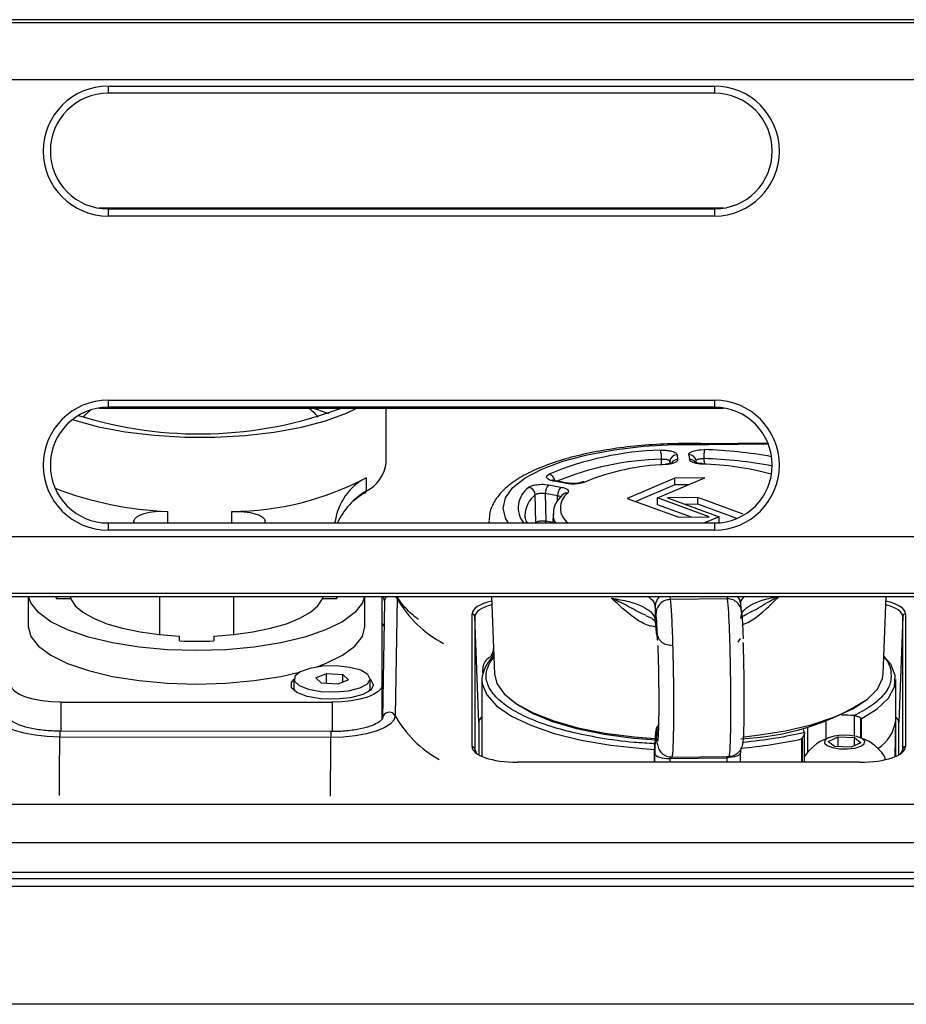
# Model space of a CAD drawing. Header units: millimetres. Extents: x 9 to 583, y 10 to 410.
# Tile 81 of 122: x 455 to 468, y 151 to 165. Entities that reach past the tile are written whole.
import ezdxf

# ---------------------------------------------------------------- set-up
doc = ezdxf.new("R2010")
doc.units = ezdxf.units.MM

msp = doc.modelspace()

# ---------------------------------------------------------------- linework, layer by layer
at = {"color": 7, "linetype": 'Continuous', "lineweight": 25}
for p, q in [((506.5629, 164.662), (365.5629, 164.662)), ((365.5629, 164.6218), (506.5629, 164.6218)), ((456.5629, 163.7318), (465.0629, 163.7318)), ((456.5629, 163.7318), (456.5629, 163.6318)), ((465.0629, 163.7318), (465.0629, 163.6318)), ((465.0629, 163.6318), (456.5629, 163.6318)), ((465.1897, 162.0218), (456.436, 162.0218)), ((456.5629, 162.0118), (465.0629, 162.0118)), ((456.5629, 162.0118), (456.5629, 161.9118)), ((465.0629, 162.0118), (465.0629, 161.9118)), ((465.0629, 161.9118), (456.5629, 161.9118)), ((456.5629, 159.3318), (465.0629, 159.3318)), ((456.5629, 159.3318), (456.5629, 159.2318)), ((465.0629, 159.3318), (465.0629, 159.2318)), ((456.436, 159.2218), (465.1897, 159.2218)), ((465.0629, 159.2318), (456.5629, 159.2318)), ((460.4617, 158.4611), (460.4617, 159.2218)), ((464.8434, 158.6359), (464.8694, 158.6381)), ((464.8694, 158.6381), (464.8698, 158.6381)), ((464.8698, 158.6381), (464.871, 158.6382)), ((464.871, 158.6382), (464.9228, 158.6389)), ((464.9285, 158.7097), (464.982, 158.7093)), ((464.9792, 158.7227), (464.9345, 158.7221)), ((465.8111, 158.732), (464.979, 158.7213)), ((464.5191, 158.5927), (464.5289, 158.5841)), ((464.5289, 158.5841), (464.529, 158.584)), ((464.529, 158.584), (464.5294, 158.5836)), ((464.5294, 158.5836), (464.538, 158.5661)), ((464.538, 158.5661), (464.5453, 158.4994)), ((464.7047, 158.5683), (464.712, 158.5015)), ((464.8074, 158.4552), (464.8042, 158.4852)), ((460.1793, 158.246), (460.1793, 158.058)), ((462.7139, 158.2709), (462.7213, 158.2797)), ((462.7213, 158.2797), (462.7215, 158.2799)), ((462.7215, 158.2799), (462.7219, 158.2802)), ((462.7219, 158.2802), (462.7461, 158.2959)), ((464.5053, 158.2386), (463.8403, 157.9563)), ((464.264, 157.9617), (464.929, 158.244)), ((464.929, 158.244), (464.5053, 158.2386)), ((464.5053, 158.1447), (464.5053, 158.2386)), ((462.6613, 158.1532), (462.6877, 158.1519)), ((462.6877, 158.1519), (462.6882, 158.1518)), ((462.6882, 158.1518), (462.6893, 158.1517)), ((462.6893, 158.1517), (462.7379, 158.1456)), ((462.7379, 158.1456), (462.9105, 158.1144)), ((462.9885, 158.1648), (462.8159, 158.196)), ((463.0063, 158.1693), (462.8337, 158.2005)), ((464.5053, 158.1447), (463.9593, 157.9129)), ((464.7008, 158.1472), (464.5053, 158.1447)), ((462.5584, 157.6168), (462.5509, 158.0064)), ((462.6913, 158.0247), (462.699, 157.6353)), ((462.8638, 157.9935), (462.6913, 158.0247)), ((463.8403, 157.9563), (464.5652, 157.6918)), ((464.9889, 157.6972), (464.264, 157.9617)), ((464.264, 157.8678), (464.264, 157.9617)), ((464.829, 157.969), (464.4052, 157.9635)), ((464.4052, 157.9635), (465.1301, 157.699)), ((465.4667, 157.7362), (464.829, 157.969)), ((464.829, 157.875), (464.829, 157.969)), ((464.7401, 157.694), (464.264, 157.8678)), ((464.829, 157.875), (464.654, 157.8727)), ((465.376, 157.6754), (464.829, 157.875)), ((462.7996, 157.7403), (462.7949, 157.6118)), ((464.5652, 157.6918), (464.9889, 157.6972)), ((465.1301, 157.699), (464.9247, 157.6118)), ((465.1301, 157.605), (465.1301, 157.699)), ((456.5629, 157.6118), (465.0629, 157.6118)), ((456.5629, 157.6118), (456.5629, 157.5118)), ((456.9249, 157.6403), (456.9244, 157.6118)), ((458.7645, 157.6118), (458.7649, 157.6367)), ((459.7445, 157.6118), (459.7449, 157.6336)), ((461.8998, 157.616), (461.9, 157.6118)), ((465.0629, 157.6118), (465.0629, 157.5118)), ((465.0629, 157.5118), (456.5629, 157.5118)), ((506.5629, 156.6218), (365.5629, 156.6218)), ((365.5629, 156.5816), (506.5629, 156.5816)), ((455.4429, 156.5816), (455.4429, 156.1616)), ((455.8375, 156.5816), (455.8375, 156.5494)), ((456.0391, 156.5494), (455.8375, 156.5494)), ((456.0391, 156.5494), (456.0391, 156.5816)), ((457.2829, 156.5816), (457.2829, 156.0492)), ((458.3229, 156.0492), (458.3229, 156.5816)), ((459.5666, 156.5816), (459.5666, 156.5494)), ((459.7683, 156.5494), (459.5666, 156.5494)), ((459.7683, 156.5494), (459.7683, 156.5816)), ((460.1629, 156.1616), (460.1629, 156.5816)), ((460.4029, 155.3408), (460.4029, 156.5816)), ((460.6145, 156.5532), (460.5872, 154.9115)), ((461.9383, 156.5816), (461.9786, 155.4979)), ((465.2424, 156.5498), (464.443, 156.5395)), ((467.4272, 155.4979), (467.4674, 156.5816)), ((460.4365, 156.5129), (460.4092, 154.8712)), ((464.2324, 156.4475), (464.2321, 156.2622)), ((464.2439, 156.3425), (464.2324, 156.4475)), ((465.4428, 156.3699), (465.4305, 156.482)), ((461.6642, 154.4783), (461.6642, 156.3384)), ((461.7042, 156.3021), (461.7042, 154.4421)), ((461.7587, 154.8162), (461.7042, 156.3021)), ((467.7015, 156.3021), (467.647, 154.8162)), ((467.7015, 154.4421), (467.7015, 156.3021)), ((467.7415, 156.3384), (467.7415, 154.4783)), ((464.2446, 156.1479), (464.2321, 156.2622)), ((464.2331, 156.243), (464.2321, 156.2622)), ((464.2331, 156.243), (464.2457, 156.1281)), ((464.2519, 156.0566), (464.2446, 156.1479)), ((457.5629, 155.9593), (457.5629, 156.0282)), ((458.0429, 156.0282), (458.0429, 155.9593)), ((464.2519, 156.0566), (464.2552, 156.0826)), ((464.2672, 155.9672), (464.2658, 155.9675)), ((465.3931, 155.9439), (465.4299, 155.9957)), ((461.9488, 155.8087), (461.9488, 155.7372)), ((461.8169, 155.5144), (461.8188, 155.6074)), ((459.4754, 155.4409), (459.6239, 155.5015)), ((459.6239, 155.5015), (459.8513, 155.4877)), ((459.6239, 155.3625), (459.6239, 155.5015)), ((459.8513, 155.4877), (459.9303, 155.4135)), ((459.8513, 155.3813), (459.8513, 155.4877)), ((459.1679, 155.4272), (459.1679, 155.2985)), ((459.5544, 155.3667), (459.4754, 155.4409)), ((459.7818, 155.353), (459.5544, 155.3667)), ((459.9303, 155.4135), (459.7818, 155.353)), ((460.2379, 155.2985), (460.2379, 155.4272)), ((460.4029, 154.8717), (460.4029, 155.3408)), ((461.8029, 155.4171), (461.8029, 154.3423)), ((467.6029, 154.3423), (467.6029, 155.4171)), ((455.9029, 155.1014), (459.7029, 155.1014)), ((461.7587, 154.8162), (461.7587, 154.3639)), ((466.6301, 154.5915), (466.6301, 154.8342)), ((467.119, 154.8685), (467.119, 154.6012)), ((467.6028, 154.846), (467.592, 154.3377)), ((467.647, 154.3639), (467.647, 154.8162)), ((459.6847, 154.6884), (455.8848, 154.6958)), ((464.2455, 154.6203), (464.2515, 154.5651)), ((466.3238, 154.262), (466.3238, 154.667)), ((466.3687, 154.7534), (466.3687, 154.3976)), ((459.6841, 154.6061), (455.8841, 154.6135)), ((464.224, 154.5023), (464.2208, 154.5045)), ((464.2293, 154.5334), (464.23, 154.5347)), ((464.2368, 154.5468), (464.2453, 154.5597)), ((466.2891, 154.262), (466.2891, 154.5867)), ((466.6577, 154.5522), (466.797, 154.6152)), ((466.7476, 154.4795), (466.6577, 154.5522)), ((466.797, 154.6152), (467.0262, 154.6055)), ((466.797, 154.4773), (466.797, 154.6152)), ((467.1161, 154.5327), (466.9768, 154.4697)), ((467.0262, 154.6055), (467.1161, 154.5327)), ((467.0262, 154.492), (467.0262, 154.6055)), ((461.7042, 154.4421), (461.7058, 154.4008)), ((464.2205, 154.4505), (464.2205, 154.262)), ((464.2205, 154.4505), (464.2207, 154.4479)), ((464.2281, 154.262), (464.2281, 154.3796)), ((465.4273, 154.3949), (465.4274, 154.3924)), ((465.4274, 154.262), (465.4274, 154.3924)), ((466.3315, 154.3477), (466.3238, 154.3341)), ((466.9768, 154.4697), (466.7476, 154.4795)), ((467.7, 154.4008), (467.7015, 154.4421)), ((467.1019, 154.262), (462.3038, 154.262)), ((462.3038, 154.2596), (462.3038, 154.262)), ((467.1019, 154.2596), (462.3038, 154.2596)), ((464.4355, 154.3138), (465.2349, 154.324)), ((464.464, 154.3321), (465.2634, 154.3424)), ((466.3238, 154.2734), (466.3301, 154.262)), ((467.4569, 154.2963), (467.4569, 154.3038)), ((453.9235, 153.6731), (483.8822, 153.6731)), ((483.8822, 153.1302), (453.9235, 153.1302)), ((453.9029, 152.7218), (483.9029, 152.7218)), ((483.9029, 152.6253), (453.9029, 152.6253)), ((446.5629, 152.5218), (492.3629, 152.5218)), ((492.3629, 150.8691), (446.5629, 150.8691))]:
    msp.add_line(p, q, dxfattribs=at)
at = {"color": 8, "linetype": 'Continuous', "lineweight": 25}
for p, q in [((506.5629, 163.8218), (437.2118, 163.8218)), ((464.9793, 158.7206), (464.982, 158.7093)), ((464.982, 158.7093), (465.816, 158.72)), ((464.3185, 158.4214), (464.3217, 158.5066)), ((464.9137, 158.5142), (464.9169, 158.4334)), ((464.4381, 158.4742), (464.4371, 158.4444)), ((464.4413, 158.4453), (464.4381, 158.4742)), ((462.86, 157.9106), (462.8638, 157.9935)), ((457.3965, 157.7741), (457.3965, 157.6118)), ((458.2978, 157.6118), (458.2978, 157.7724)), ((456.9249, 157.6118), (456.9249, 157.6403)), ((459.7449, 157.6118), (459.7449, 157.6336)), ((462.5584, 157.6168), (462.5587, 157.6118)), ((462.7951, 157.618), (462.699, 157.6353)), ((437.2118, 157.4218), (506.5629, 157.4218)), ((460.6112, 156.5816), (460.6145, 156.5532)), ((464.4384, 156.5816), (464.443, 156.5395)), ((465.239, 156.5816), (465.2424, 156.5498)), ((455.9029, 154.6958), (455.9029, 155.1014)), ((459.7029, 155.1014), (459.7029, 154.6887)), ((467.0197, 154.9141), (467.0197, 154.6287)), ((467.1149, 154.6027), (467.1149, 154.8802)), ((467.6028, 154.846), (467.6028, 154.3423)), ((464.2294, 154.5265), (464.2379, 154.5616)), ((466.2924, 154.601), (466.2924, 154.262)), ((464.2207, 154.262), (464.2207, 154.4479)), ((465.235, 154.3434), (465.2349, 154.324)), ((464.4355, 154.3363), (464.4355, 154.3138)), ((464.4355, 154.3138), (464.4355, 154.262)), ((465.2349, 154.324), (465.2349, 154.262)), ((467.1019, 154.2596), (467.1019, 154.262))]:
    msp.add_line(p, q, dxfattribs=at)
at = {"color": 7, "linetype": 'Continuous', "lineweight": 25, "flags": 128}
for points in [[(456.0632, 159.0593), (456.0899, 159.0507), (456.4273, 158.9598), (456.8038, 158.8892), (457.2091, 158.8407), (457.6323, 158.8157), (458.0617, 158.8149), (458.4856, 158.8382), (458.8926, 158.8851), (459.2714, 158.9543), (459.6117, 159.0438), (459.9044, 159.1513), (460.051, 159.2218)], [(456.3195, 159.1944), (456.2329, 159.1162), (456.2155, 159.0948)], [(459.4383, 159.2218), (459.4973, 159.2021), (459.6499, 159.1438)], [(464.3812, 158.4296), (464.3778, 158.4343), (464.3748, 158.4354)], [(464.8909, 158.4361), (464.8929, 158.4409), (464.8947, 158.4421)], [(460.1436, 158.0266), (460.0434, 157.9541), (460.0009, 157.9196)], [(456.9249, 157.6403), (456.9349, 157.6699), (456.9633, 157.698), (457.0089, 157.7234), (457.0695, 157.7448), (457.1422, 157.7612), (457.2235, 157.7719), (457.3096, 157.7762), (457.3965, 157.7741)], [(458.2978, 157.7724), (458.3847, 157.7741), (458.4707, 157.7694), (458.5517, 157.7585), (458.6238, 157.7418), (458.6837, 157.7201), (458.7284, 157.6946), (458.7559, 157.6663), (458.7649, 157.6367)], [(462.41, 157.6867), (462.4078, 157.7026), (462.4064, 157.722)], [(461.8997, 157.6354), (461.8997, 157.6205), (461.8998, 157.616)], [(460.1583, 156.5816), (460.127, 156.4913), (460.0205, 156.3554), (459.8467, 156.2279), (459.6107, 156.1126), (459.3198, 156.0131), (458.9829, 155.9324), (458.61, 155.873), (458.2127, 155.8366), (457.8029, 155.8243), (457.393, 155.8366), (456.9957, 155.873), (456.6229, 155.9324), (456.2859, 156.0131), (455.995, 156.1126), (455.759, 156.2279), (455.5852, 156.3554), (455.4787, 156.4913), (455.4474, 156.5816)], [(455.8282, 156.5816), (455.8311, 156.5698), (455.8375, 156.5494)], [(456.0391, 156.5494), (456.1012, 156.4529), (456.2081, 156.361), (456.3571, 156.2763), (456.5442, 156.201), (456.7645, 156.137), (457.0121, 156.086), (457.2806, 156.0495), (457.5629, 156.0282)], [(458.0429, 156.0282), (458.3251, 156.0495), (458.5936, 156.086), (458.8412, 156.137), (459.0615, 156.201), (459.2486, 156.2763), (459.3976, 156.361), (459.5045, 156.4529), (459.5666, 156.5494)], [(459.7683, 156.5494), (459.7746, 156.5698), (459.7775, 156.5816)], [(455.4429, 156.1616), (455.4787, 156.0215), (455.5852, 155.8856), (455.759, 155.758), (455.995, 155.6428), (456.2859, 155.5433), (456.6229, 155.4626), (456.9957, 155.4031), (457.393, 155.3667), (457.8029, 155.3545), (458.2127, 155.3667), (458.61, 155.4031), (458.9829, 155.4626), (459.2477, 155.5234)], [(459.4791, 155.5934), (459.6107, 155.6428), (459.8467, 155.758), (460.0205, 155.8856), (460.127, 156.0215), (460.1629, 156.1616)], [(460.4307, 156.1643), (460.4234, 156.1797), (460.4029, 156.2074)], [(461.9488, 155.7893), (461.9322, 155.7588), (461.9288, 155.7372)], [(461.9635, 155.8526), (461.9608, 155.8484), (461.9565, 155.7768), (461.9689, 155.7574)], [(467.119, 154.8685), (467.3447, 155.008), (467.5022, 155.158), (467.5874, 155.3148), (467.598, 155.4742), (467.5339, 155.6321), (467.4365, 155.7482)], [(460.2056, 155.4898), (460.1055, 155.5477), (459.9511, 155.5893), (459.7631, 155.609), (459.567, 155.6042), (459.3893, 155.5755), (459.2539, 155.5267), (459.1791, 155.4645), (459.1751, 155.3973), (459.2423, 155.3341), (459.3717, 155.2835), (459.5459, 155.2523), (459.7413, 155.2447), (459.9314, 155.2618), (460.0907, 155.3012), (460.1977, 155.3576), (460.2377, 155.4235), (460.2056, 155.4898)], [(461.9786, 155.4979), (462.0124, 155.3629), (462.1161, 155.2172), (462.2868, 155.079), (462.5201, 154.9521), (462.8099, 154.8395), (463.1487, 154.7443), (463.5278, 154.669), (463.9374, 154.6154), (464.2278, 154.5921)], [(465.4767, 154.6162), (465.6617, 154.6375), (466.0584, 154.7014), (466.4199, 154.7862), (466.737, 154.8898), (467.0014, 155.0094), (467.2063, 155.142), (467.3463, 155.2841), (467.4179, 155.4321), (467.4272, 155.4979)], [(455.9029, 155.1014), (455.7663, 155.106), (455.635, 155.1196), (455.514, 155.1417), (455.4079, 155.1715), (455.3208, 155.2078), (455.2561, 155.2492), (455.2163, 155.2941), (455.2029, 155.3408)], [(460.2829, 155.3408), (460.2437, 155.2691), (460.1315, 155.2071), (459.9614, 155.1632), (459.7564, 155.1433), (459.5441, 155.15), (459.3533, 155.1825), (459.2097, 155.2363), (459.1327, 155.3043), (459.1327, 155.3772), (459.1679, 155.4174)], [(460.4029, 155.3408), (460.3894, 155.2941), (460.3496, 155.2492), (460.2849, 155.2078), (460.1978, 155.1715), (460.0918, 155.1417), (459.9707, 155.1196), (459.8394, 155.106), (459.7029, 155.1014)], [(460.2379, 155.4174), (460.2437, 155.4124), (460.2829, 155.3408)], [(459.1679, 155.2985), (459.1751, 155.2686), (459.1868, 155.2502)], [(460.2189, 155.2502), (460.2377, 155.2947), (460.2379, 155.2985)], [(464.2461, 154.5687), (463.9268, 154.5945), (463.5144, 154.6502), (463.1344, 154.7283), (462.7972, 154.8267), (462.5119, 154.9428), (462.2865, 155.0734), (462.1983, 155.1429)], [(455.8841, 154.6135), (455.709, 154.6197), (455.5408, 154.6375), (455.386, 154.6662), (455.2506, 154.7047), (455.1397, 154.7514), (455.0576, 154.8047), (455.0074, 154.8624), (454.9912, 154.9224)], [(460.5872, 154.9115), (460.569, 154.8516), (460.5169, 154.7941), (460.4331, 154.7411), (460.3206, 154.6948), (460.1839, 154.6569), (460.0281, 154.6288), (459.8594, 154.6116), (459.6841, 154.6061)], [(467.1142, 154.4837), (467.1627, 154.5179), (467.1692, 154.5559), (467.1327, 154.5918), (467.0588, 154.6202), (466.9587, 154.6368), (466.8477, 154.639), (466.7427, 154.6265), (466.6596, 154.6012), (466.6111, 154.567), (466.6046, 154.5291), (466.6411, 154.4931), (466.715, 154.4647), (466.8151, 154.4481), (466.9261, 154.4459), (467.0311, 154.4584), (467.1142, 154.4837)], [(464.2281, 154.3796), (464.2334, 154.3663), (464.2462, 154.3536), (464.266, 154.342), (464.292, 154.332), (464.3232, 154.3239), (464.3584, 154.318), (464.3964, 154.3146), (464.4355, 154.3138)], [(467.4565, 154.2962), (467.4545, 154.3216), (467.4422, 154.3477)]]:
    msp.add_lwpolyline(points, dxfattribs=at)
at = {"color": 8, "linetype": 'Continuous', "lineweight": 25, "flags": 128}
for points in [[(462.1736, 157.6118), (462.1391, 157.668), (462.0996, 157.8155), (462.1321, 157.9632), (462.2358, 158.1071), (462.4078, 158.243), (462.6434, 158.3673), (462.9359, 158.4766), (463.2773, 158.5677), (463.6582, 158.6382), (464.068, 158.6862), (464.4953, 158.7102), (464.9285, 158.7097)], [(462.6972, 157.6118), (462.6978, 157.6167), (462.699, 157.6353)], [(460.409, 156.5816), (460.4234, 156.561), (460.4365, 156.5129)], [(460.6145, 156.5532), (460.5958, 156.5767), (460.5899, 156.5816)], [(461.8029, 155.4172), (461.8077, 155.3599), (461.8718, 155.202), (462.0092, 155.0496), (462.2161, 154.9068), (462.4872, 154.7771), (462.8157, 154.664), (463.1928, 154.5703), (463.609, 154.4985), (464.0535, 154.4504), (464.2205, 154.439)], [(465.4274, 154.3924), (465.4249, 154.3816), (465.415, 154.3686), (465.3978, 154.3565), (465.3741, 154.3459), (465.3447, 154.337), (465.3108, 154.3302), (465.2738, 154.3258), (465.2349, 154.324)]]:
    msp.add_lwpolyline(points, dxfattribs=at)
at = {"color": 7, "linetype": 'Continuous', "lineweight": 25}
for centre, radius, start, end in [((456.5629, 162.8218), 0.91, 90, 270), ((465.0629, 162.8218), 0.91, 270, 90), ((456.5629, 162.8218), 0.81, 90, 270), ((465.0629, 162.8218), 0.81, 270, 90), ((456.5629, 158.4218), 0.91, 90, 270), ((465.0629, 158.4218), 0.91, 270, 90), ((456.5629, 158.4218), 0.81, 90, 270), ((457.8385, 164.5361), 5.6766, 252.6698, 290.57985), ((459.0755, 158.75), 0.553, 38.56817, 58.54639), ((465.0629, 158.4218), 0.81, 270, 90), ((464.4242, 154.2823), 4.3503, 91.56867, 112.68949), ((463.9359, 158.5184), 0.3859, 358.23765, 16.95257), ((465.599, 158.5265), 0.6855, 170.55971, 181.02766), ((464.7623, 152.6001), 6.0409, 79.48997, 88.47748), ((464.5367, 158.4673), 0.0988, 89.25729, 176.02594), ((459.9483, 158.5204), 0.5168, 296.54842, 353.41503), ((464.4913, 155.1485), 3.283, 91.92138, 112.33677), ((464.8064, 154.4377), 3.9993, 74.68291, 88.78876), ((458.2709, 161.8533), 4.081, 270.37732, 297.87957), ((460.5562, 157.5183), 0.8195, 117.38126, 171.90889), ((457.5869, 162.6935), 4.923, 248.97031, 267.78367), ((462.4416, 158.0006), 0.1095, 3.00828, 81.74831), ((462.8513, 158.0323), 0.1602, 135.02568, 182.73983), ((463.0239, 158.0011), 0.1602, 135.02571, 182.73982), ((463.2272, 158.1241), 0.0632, 74.92673, 114.77032), ((460.6905, 157.1932), 1.0046, 120.58712, 155.37408), ((460.1492, 158.0563), 0.0302, 259.39189, 3.32221), ((461.9748, 157.3087), 1.556, 209.05007, 242.91989), ((461.6653, 156.2994), 0.039, 3.91513, 91.64049), ((467.7404, 156.2994), 0.039, 88.35951, 176.08487), ((457.8029, 161.7214), 5.7671, 267.61494, 272.38506), ((462.2794, 155.385), 0.4776, 130.49315, 176.13232), ((461.9887, 155.5716), 0.1736, 110.17261, 168.08441), ((465.3145, 158.0927), 3.5049, 271.91844, 302.68917), ((460.5041, 154.8654), 0.0951, 28.98184, 176.50716), ((466.8869, 153.2455), 1.6739, 85.44924, 91.52964), ((467.0418, 155.1891), 0.2759, 265.40238, 266.31273), ((467.0552, 154.9155), 0.552, 302.90501, 352.76938), ((466.3815, 154.7209), 0.0745, 166.93703, 216.1252), ((466.3069, 154.6673), 0.0174, 27.95914, 33.70855), ((478.3677, 154.4485), 14.1471, 179.77313, 180.00223), ((471.806, 154.3873), 7.5778, 178.9477, 180.0583), ((466.8869, 153.9724), 0.6703, 105.59415, 145.94932), ((466.8869, 153.9724), 0.6703, 34.05068, 74.40585), ((461.6653, 154.4394), 0.039, 3.91513, 91.64049), ((474.8978, 154.3957), 9.4705, 179.70955, 180.00459), ((467.7404, 154.4394), 0.039, 88.35951, 176.08487)]:
    msp.add_arc(centre, radius, start, end, dxfattribs=at)
at = {"color": 8, "linetype": 'Continuous', "lineweight": 25}
for centre, radius, start, end in [((464.4421, 154.2908), 4.2175, 91.63677, 112.14763), ((464.5457, 158.3966), 0.1028, 90.22082, 143.28838), ((464.7088, 158.4721), 0.0962, 7.78599, 92.43215), ((464.7143, 158.4009), 0.1007, 38.44058, 91.2863), ((464.7643, 152.7829), 5.7332, 78.85204, 88.50673), ((462.7126, 158.1867), 0.1143, 10.28881, 72.92431), ((462.6589, 157.8269), 0.3467, 125.55592, 218.34634), ((462.83, 158.1773), 0.0235, 81.03397, 126.97308), ((463.0025, 158.1462), 0.0233, 78.89003, 127.10466), ((462.7794, 157.7114), 0.3731, 127.75718, 178.36999), ((463.168, 157.8224), 0.2644, 127.98136, 232.79527), ((462.9933, 157.9481), 0.0836, 81.7536, 132.92413), ((463.0458, 157.7343), 0.2462, 178.61248, 209.83856), ((460.5232, 156.5121), 0.0867, 126.73455, 179.47839), ((464.4187, 156.4455), 0.1863, 133.08645, 179.39585), ((465.2518, 156.462), 0.1798, 6.40015, 41.69074), ((461.9456, 155.6656), 1.5536, 209.03721, 241.48019), ((458.6894, 154.6321), 2.8054, 178.7, 180.38148), ((462.421, 154.6251), 2.737, 178.67508, 180.39842), ((464.4249, 154.6394), 0.1804, 147.17503, 186.0539), ((232.5668, 155.1572), 223.318, 359.649944, 359.860504), ((236.3667, 155.1498), 223.318, 359.649944, 359.860504), ((464.837, 161.2872), 6.856, 274.94097, 282.2278)]:
    msp.add_arc(centre, radius, start, end, dxfattribs=at)
for centre, major_axis, ratio, start_param, end_param in [((462.3046, 156.3381), (0.6404, -0.0003), 0.3420198, 2.1755129, 3.141754), ((462.3046, 156.3005), (0.6004, -0.0018), 0.344199, 2.2191076, 3.1427112), ((467.1011, 156.3005), (0.6004, 0.0018), 0.344199, 6.2820668, 7.2056704), ((467.1011, 156.3381), (0.6404, 0.0003), 0.3420198, 6.283024, 7.2492651)]:
    msp.add_ellipse(centre, major_axis=major_axis, ratio=ratio, start_param=start_param, end_param=end_param, dxfattribs=at)
at = {"color": 7, "linetype": 'Continuous', "lineweight": 25}
for centre, major_axis, ratio, start_param, end_param in [((462.3591, 154.816), (0.6004, -0.0003), 0.3420198, 2.752461, 3.141754), ((467.0466, 154.816), (0.6004, 0.0003), 0.3420198, 6.283024, 6.6688173), ((462.3046, 154.4786), (0.6404, 0.0003), 0.3420198, 3.1414313, 4.7110097), ((462.3046, 154.441), (0.6004, -0.0012), 0.3398367, 3.1421697, 3.4523748), ((467.1011, 154.4786), (0.6404, -0.0003), 0.3420198, 4.7137683, 6.2833467), ((467.1011, 154.441), (0.6004, 0.0012), 0.3398367, 5.9724033, 6.2826083)]:
    msp.add_ellipse(centre, major_axis=major_axis, ratio=ratio, start_param=start_param, end_param=end_param, dxfattribs=at)
for points, knots in [([(464.9796, 158.7202), (464.907, 158.7222), (464.6964, 158.7279), (464.3454, 158.7205), (463.937, 158.6907), (463.5452, 158.6392), (463.1787, 158.5669), (462.8449, 158.4748), (462.5499, 158.3633), (462.2992, 158.2319), (462.107, 158.0857), (461.9786, 157.9268), (461.9083, 157.7782), (461.9067, 157.6823), (461.9061, 157.6454)], [0, 0, 0, 0, 0.0482162, 0.1399572, 0.2318056, 0.323801, 0.4161008, 0.5089193, 0.6025748, 0.6975387, 0.7943294, 0.8774731, 0.9527957, 1, 1, 1, 1]), ([(464.3051, 158.631), (464.3077, 158.6311), (464.311, 158.6312), (464.3145, 158.6314), (464.3155, 158.6314), (464.3209, 158.6317), (464.3262, 158.6318), (464.3313, 158.6319)], [0, 0, 0, 0, 0.297485, 0.3777964, 0.4008443, 0.4124873, 1, 1, 1, 1]), ([(464.3313, 158.6319), (464.3544, 158.6315), (464.4004, 158.6306), (464.4395, 158.6222), (464.4591, 158.618)], [0, 0, 0, 0, 0.4999957, 1, 1, 1, 1]), ([(464.7055, 158.5773), (464.7097, 158.585), (464.7181, 158.6005), (464.7474, 158.6127), (464.7621, 158.6188)], [0, 0, 0, 0, 0.4999957, 1, 1, 1, 1]), ([(464.7621, 158.6188), (464.7741, 158.6225), (464.7982, 158.6299), (464.8284, 158.6339), (464.8434, 158.6359)], [0, 0, 0, 0, 0.5000189, 1, 1, 1, 1]), ([(464.9285, 158.7097), (464.9296, 158.7137), (464.9317, 158.7209), (464.9337, 158.721), (464.9345, 158.721)], [0, 0, 0, 0, 0.5609434, 1, 1, 1, 1]), ([(464.3217, 158.5066), (464.3296, 158.5071), (464.3437, 158.5081), (464.3649, 158.5074), (464.384, 158.5052), (464.4019, 158.5013), (464.4169, 158.496), (464.4279, 158.4898), (464.4358, 158.4824), (464.4373, 158.4771), (464.4381, 158.4742)], [0, 0, 0, 0, 0.1406071, 0.2496724, 0.3760579, 0.4999717, 0.624094, 0.7503119, 0.8586953, 1, 1, 1, 1]), ([(464.5453, 158.4994), (464.5437, 158.4912), (464.5405, 158.4749), (464.5044, 158.4532), (464.4502, 158.4365), (464.4042, 158.4319), (464.3812, 158.4296)], [0, 0, 0, 0, 0.2500081, 0.4999999, 0.749992, 1, 1, 1, 1]), ([(464.4591, 158.618), (464.4713, 158.6144), (464.4958, 158.6072), (464.5114, 158.5975), (464.5191, 158.5927)], [0, 0, 0, 0, 0.5000189, 1, 1, 1, 1]), ([(464.7047, 158.5683), (464.7047, 158.5691), (464.7047, 158.5703), (464.7048, 158.5715), (464.7048, 158.5718), (464.7048, 158.5737), (464.7051, 158.5755), (464.7055, 158.5773)], [0, 0, 0, 0, 0.2974853, 0.3777966, 0.4008444, 0.4124872, 1, 1, 1, 1]), ([(464.8909, 158.4361), (464.8675, 158.4378), (464.8206, 158.4412), (464.763, 158.4565), (464.7221, 158.4772), (464.7154, 158.4934), (464.712, 158.5015)], [0, 0, 0, 0, 0.2500081, 0.5, 0.7499921, 1, 1, 1, 1]), ([(464.8046, 158.4788), (464.8048, 158.4818), (464.8053, 158.4871), (464.8117, 158.4947), (464.8213, 158.5012), (464.8352, 158.5069), (464.8521, 158.5112), (464.8707, 158.5139), (464.8914, 158.5151), (464.9056, 158.5145), (464.9137, 158.5142)], [0, 0, 0, 0, 0.1406041, 0.2496723, 0.3760552, 0.4999716, 0.6240913, 0.7503119, 0.8586922, 1, 1, 1, 1]), ([(464.4672, 158.4544), (464.4673, 158.4545), (464.4674, 158.4546), (464.4591, 158.4504), (464.4398, 158.4444), (464.4109, 158.4384), (464.3864, 158.4366), (464.3748, 158.4358)], [0, 0, 0, 0, 0.0959203, 0.276821, 0.4878923, 0.7584753, 1, 1, 1, 1]), ([(464.8947, 158.4426), (464.8884, 158.4427), (464.8647, 158.4431), (464.8312, 158.4485), (464.8032, 158.4556), (464.7904, 158.4615), (464.7903, 158.4616), (464.7903, 158.4616)], [0, 0, 0, 0, 0.1201527, 0.4468306, 0.6912653, 0.8906808, 1, 1, 1, 1]), ([(462.7166, 158.2383), (462.7133, 158.2437), (462.7066, 158.2545), (462.7115, 158.2655), (462.7139, 158.2709)], [0, 0, 0, 0, 0.50001893, 1, 1, 1, 1]), ([(462.7935, 158.2007), (462.7759, 158.2059), (462.7408, 158.2161), (462.7247, 158.2309), (462.7166, 158.2383)], [0, 0, 0, 0, 0.4999957, 1, 1, 1, 1]), ([(462.8162, 158.2045), (462.8099, 158.2061), (462.7966, 158.2094), (462.7875, 158.2142), (462.7877, 158.214), (462.7877, 158.214)], [0, 0, 0, 0, 0.36945492, 0.79206609, 1, 1, 1, 1]), ([(462.4573, 158.109), (462.4583, 158.1098), (462.4595, 158.1109), (462.4609, 158.112), (462.4613, 158.1123), (462.4634, 158.114), (462.4658, 158.1156), (462.4681, 158.1172)], [0, 0, 0, 0, 0.297485, 0.3777964, 0.4008443, 0.4124873, 1, 1, 1, 1]), ([(462.4681, 158.1172), (462.4807, 158.1238), (462.5058, 158.1371), (462.5466, 158.1444), (462.567, 158.1481)], [0, 0, 0, 0, 0.4999957, 1, 1, 1, 1]), ([(462.567, 158.1481), (462.5823, 158.15), (462.6128, 158.1536), (462.6451, 158.1534), (462.6613, 158.1532)], [0, 0, 0, 0, 0.5000189, 1, 1, 1, 1]), ([(462.8159, 158.196), (462.8137, 158.1965), (462.8108, 158.197), (462.8077, 158.1976), (462.8069, 158.1978), (462.8021, 158.1988), (462.7978, 158.1998), (462.7935, 158.2007)], [0, 0, 0, 0, 0.2974853, 0.3777966, 0.4008444, 0.4124872, 1, 1, 1, 1]), ([(462.9105, 158.1144), (462.9304, 158.1098), (462.9702, 158.1007), (463.007, 158.0791), (463.0224, 158.0547), (463.011, 158.0388), (463.0053, 158.0309)], [0, 0, 0, 0, 0.2500081, 0.4999999, 0.749992, 1, 1, 1, 1]), ([(463.2436, 158.1851), (463.2276, 158.179), (463.1956, 158.1668), (463.128, 158.1574), (463.0551, 158.1557), (463.0107, 158.1618), (462.9885, 158.1648)], [0, 0, 0, 0, 0.2500081, 0.5, 0.7499921, 1, 1, 1, 1]), ([(463.2006, 158.1815), (463.2005, 158.1814), (463.1993, 158.1807), (463.1866, 158.1757), (463.1626, 158.1697), (463.1239, 158.164), (463.0757, 158.1622), (463.0331, 158.1645), (463.0132, 158.1685), (463.0072, 158.1696)], [0, 0, 0, 0, 0.0113471, 0.1370334, 0.2826426, 0.4681742, 0.6809305, 0.9037502, 1, 1, 1, 1]), ([(462.5509, 158.0064), (462.5542, 158.0091), (462.56, 158.014), (462.5738, 158.0202), (462.5896, 158.025), (462.6087, 158.0284), (462.6293, 158.0301), (462.6497, 158.0301), (462.671, 158.0285), (462.6839, 158.026), (462.6913, 158.0247)], [0, 0, 0, 0, 0.1406071, 0.2496724, 0.3760579, 0.4999717, 0.624094, 0.7503119, 0.8586953, 1, 1, 1, 1]), ([(462.9396, 158.0124), (462.9174, 157.9893), (462.8599, 157.9294), (462.8054, 157.8329), (462.8057, 157.7566), (462.8059, 157.7271)], [0, 0, 0, 0, 0.2774308, 0.72037917, 1, 1, 1, 1]), ([(462.4459, 157.6118), (462.4424, 157.6159), (462.4157, 157.648), (462.4139, 157.6743), (462.4124, 157.6973)], [0, 0, 0, 0, 0.1297615, 1, 1, 1, 1]), ([(462.699, 157.6353), (462.6877, 157.6365), (462.6692, 157.6383), (462.6405, 157.6377), (462.615, 157.6355), (462.5918, 157.6312), (462.571, 157.6249), (462.563, 157.6198), (462.5584, 157.6168)], [0, 0, 0, 0, 0.2126142, 0.3469071, 0.499521, 0.6709521, 0.8116717, 1, 1, 1, 1]), ([(460.9128, 156.263), (460.9111, 156.2638), (460.9072, 156.2657), (460.8429, 156.3087), (460.7465, 156.4022), (460.6616, 156.4979), (460.625, 156.5712), (460.6198, 156.5816)], [0, 0, 0, 0, 0.1803963, 0.4104517, 0.6635649, 0.9521746, 1, 1, 1, 1]), ([(463.6198, 156.5585), (463.704, 156.5439), (463.8728, 156.5147), (464.0537, 156.4466), (464.1923, 156.3627), (464.2174, 156.2993), (464.2321, 156.2622)], [0, 0, 0, 0, 0.2494689, 0.5000722, 0.7069306, 1, 1, 1, 1]), ([(465.443, 156.3578), (465.4418, 156.3736), (465.4396, 156.403), (465.4209, 156.4507), (465.3844, 156.5), (465.3211, 156.542), (465.2687, 156.5472), (465.2424, 156.5498)], [0, 0, 0, 0, 0.1554026, 0.290811, 0.5008309, 0.7504212, 1, 1, 1, 1]), ([(465.4312, 156.2775), (465.4375, 156.3148), (465.4483, 156.3786), (465.5675, 156.4658), (465.733, 156.5383), (465.8947, 156.5719), (465.9756, 156.5887)], [0, 0, 0, 0, 0.2918307, 0.4999318, 0.7499663, 1, 1, 1, 1]), ([(465.8, 156.4955), (465.8271, 156.5105), (465.8845, 156.5422), (465.9441, 156.5726), (465.9756, 156.5887)], [0, 0, 0, 0, 0.4726311, 1, 1, 1, 1]), ([(464.443, 156.5395), (464.4168, 156.5363), (464.3644, 156.5297), (464.3014, 156.4861), (464.2653, 156.436), (464.247, 156.3877), (464.2449, 156.3582), (464.2439, 156.3425)], [0, 0, 0, 0, 0.2495788, 0.499169, 0.7091686, 0.8445821, 1, 1, 1, 1]), ([(464.443, 156.54), (464.4491, 156.4699), (464.4612, 156.3317), (464.474, 155.9964), (464.4815, 155.705), (464.487, 155.4056), (464.4899, 155.0345), (464.4869, 154.6538), (464.4781, 154.4162), (464.4695, 154.3118), (464.4643, 154.3357), (464.464, 154.3372)], [0, 0, 0, 0, 0.1556664, 0.306839, 0.3810658, 0.4540493, 0.595613, 0.7323114, 0.8640191, 0.9911502, 1, 1, 1, 1]), ([(465.2425, 156.5489), (465.2475, 156.4929), (465.2579, 156.3779), (465.272, 156.0571), (465.2829, 155.6546), (465.2878, 155.2859), (465.2885, 155.006), (465.2874, 154.8093), (465.2847, 154.6367), (465.2803, 154.4952), (465.2744, 154.3977), (465.2686, 154.3466), (465.2647, 154.3495), (465.2634, 154.3504)], [0, 0, 0, 0, 0.1284932, 0.2639531, 0.4003897, 0.5383112, 0.6082511, 0.6786655, 0.749594, 0.8210697, 0.8931554, 0.9658207, 1, 1, 1, 1]), ([(464.0998, 156.3154), (464.1137, 156.31), (464.169, 156.2885), (464.2201, 156.2521), (464.2382, 156.222), (464.2365, 156.2299), (464.2364, 156.2305)], [0, 0, 0, 0, 0.1350116, 0.5391902, 0.9689058, 1, 1, 1, 1]), ([(464.2658, 155.9739), (464.2624, 156.054), (464.2556, 156.214), (464.2478, 156.2996), (464.2439, 156.3425)], [0, 0, 0, 0, 0.49994498, 1, 1, 1, 1]), ([(465.4285, 156.2723), (465.4302, 156.2747), (465.4339, 156.2799), (465.4725, 156.3164), (465.5189, 156.3366), (465.5265, 156.34)], [0, 0, 0, 0, 0.411893, 0.9031746, 1, 1, 1, 1]), ([(465.443, 156.3578), (465.4469, 156.315), (465.4547, 156.2294), (465.4615, 156.0693), (465.4649, 155.9893)], [0, 0, 0, 0, 0.500055, 1, 1, 1, 1]), ([(464.2524, 156.0566), (464.2524, 156.0454), (464.2524, 156.028), (464.2587, 156.0114), (464.2609, 156.0055)], [0, 0, 0, 0, 0.64073251, 1, 1, 1, 1]), ([(464.2524, 156.0566), (464.2549, 156.031), (464.2575, 156.004), (464.2733, 155.9834), (464.2742, 155.9823)], [0, 0, 0, 0, 0.9462085, 1, 1, 1, 1]), ([(464.2658, 155.9739), (464.265, 155.9931), (464.2633, 156.0316), (464.2605, 156.0694), (464.2577, 156.0899), (464.256, 156.0851), (464.2552, 156.0826)], [0, 0, 0, 0, 0.2502156, 0.5018013, 0.7494182, 1, 1, 1, 1]), ([(464.2552, 156.0826), (464.2561, 156.0702), (464.2579, 156.0455), (464.2703, 156.0101), (464.2892, 155.9779), (464.3233, 155.9411), (464.3795, 155.907), (464.4311, 155.9025), (464.4571, 155.9003)], [0, 0, 0, 0, 0.1230366, 0.2454171, 0.3679521, 0.491542, 0.7427576, 1, 1, 1, 1]), ([(464.2681, 155.8952), (464.2701, 155.8376), (464.2751, 155.6905), (464.2801, 155.4074), (464.2823, 155.0934), (464.2802, 154.8157), (464.2751, 154.6518), (464.2694, 154.5747), (464.266, 154.5625), (464.2643, 154.5564)], [0, 0, 0, 0, 0.1134403, 0.2896914, 0.4665005, 0.6437781, 0.8213735, 0.910683, 1, 1, 1, 1]), ([(464.4571, 155.9003), (464.4575, 155.9017), (464.4579, 155.9035), (464.4584, 155.9), (464.4585, 155.8992)], [0, 0, 0, 0, 0.8023697, 1, 1, 1, 1]), ([(465.4609, 154.5214), (465.4638, 154.5363), (465.4699, 154.5672), (465.4766, 154.7162), (465.4806, 154.9434), (465.4809, 155.2457), (465.4765, 155.5828), (465.4712, 155.8327), (465.4669, 155.9304), (465.4665, 155.9381)], [0, 0, 0, 0, 0.1354044, 0.2823178, 0.440567, 0.6101588, 0.7911144, 0.9835937, 1, 1, 1, 1]), ([(467.436, 155.7351), (467.4385, 155.7327), (467.5012, 155.6755), (467.5174, 155.6139), (467.5329, 155.5548)], [0, 0, 0, 0, 0.0404958, 1, 1, 1, 1]), ([(467.0241, 154.9138), (467.0318, 154.9128), (467.0492, 154.9105), (467.0778, 154.9004), (467.1, 154.8896), (467.1114, 154.8824), (467.1149, 154.8802)], [0, 0, 0, 0, 0.20900833, 0.47204278, 0.8370851, 1, 1, 1, 1]), ([(455.8848, 154.6958), (455.847, 154.6964), (455.7368, 154.6983), (455.5601, 154.717), (455.3794, 154.7566), (455.2457, 154.8083), (455.1733, 154.863), (455.1691, 154.88), (455.1692, 154.88), (455.1692, 154.88)], [0, 0, 0, 0, 0.0939208, 0.2740914, 0.4531862, 0.6286041, 0.79704, 0.9584017, 1, 1, 1, 1]), ([(460.4092, 154.8726), (460.4094, 154.8723), (460.41, 154.8714), (460.3897, 154.8395), (460.3036, 154.7876), (460.1651, 154.7401), (459.9841, 154.7047), (459.8157, 154.6897), (459.7143, 154.6887), (459.6847, 154.6884)], [0, 0, 0, 0, 0.0916459, 0.2457148, 0.4083135, 0.5740771, 0.7479822, 0.9264423, 1, 1, 1, 1]), ([(464.2782, 154.7872), (464.2713, 154.7772), (464.2576, 154.7575), (464.2464, 154.7278), (464.2404, 154.7043), (464.2368, 154.6822), (464.2329, 154.6459), (464.2313, 154.5976), (464.2302, 154.5619)], [0, 0, 0, 0, 0.10113269, 0.19962792, 0.279593, 0.36815914, 0.53402217, 1, 1, 1, 1]), ([(467.1149, 154.8802), (467.1155, 154.8797), (467.117, 154.8782), (467.1186, 154.874), (467.1188, 154.8704), (467.119, 154.8685)], [0, 0, 0, 0, 0.2344342, 0.5809173, 1, 1, 1, 1]), ([(464.2449, 154.6248), (464.2449, 154.6248), (464.2447, 154.6261), (464.2451, 154.6231), (464.2455, 154.6203)], [0, 0, 0, 0, 0.0641903, 1, 1, 1, 1]), ([(464.2528, 154.5664), (464.2518, 154.5726), (464.2482, 154.5943), (464.2552, 154.6298), (464.2634, 154.6616), (464.2733, 154.6747), (464.2748, 154.6767)], [0, 0, 0, 0, 0.1639768, 0.5762715, 0.9355096, 1, 1, 1, 1]), ([(466.3222, 154.6755), (466.3231, 154.6721), (466.325, 154.6646), (466.3188, 154.6427), (466.3068, 154.6203), (466.2958, 154.6055), (466.2924, 154.601)], [0, 0, 0, 0, 0.2090083, 0.4720428, 0.8370851, 1, 1, 1, 1]), ([(464.2208, 154.5045), (464.2215, 154.5143), (464.2228, 154.5338), (464.235, 154.5597), (464.2474, 154.5737), (464.2525, 154.5795)], [0, 0, 0, 0, 0.3706318, 0.740158, 1, 1, 1, 1]), ([(464.224, 154.5023), (464.2251, 154.5003), (464.2266, 154.4974), (464.2282, 154.5034), (464.229, 154.5125), (464.2293, 154.5218), (464.2294, 154.5265)], [0, 0, 0, 0, 0.5000244, 0.7498174, 0.8750678, 1, 1, 1, 1]), ([(464.2505, 154.5738), (464.2529, 154.5525), (464.2571, 154.515), (464.261, 154.514), (464.2627, 154.5136)], [0, 0, 0, 0, 0.56668626, 1, 1, 1, 1]), ([(464.2612, 154.5292), (464.2649, 154.5029), (464.2723, 154.4502), (464.3128, 154.3947), (464.3545, 154.3618), (464.3903, 154.3437), (464.4289, 154.333), (464.4551, 154.3337), (464.4682, 154.3341)], [0, 0, 0, 0, 0.24941767, 0.49939874, 0.62580015, 0.75246992, 0.87713216, 1, 1, 1, 1]), ([(465.2598, 154.3435), (465.273, 154.3436), (465.2996, 154.3438), (465.3511, 154.3604), (465.4074, 154.3997), (465.4546, 154.4698), (465.4609, 154.5248), (465.464, 154.552)], [0, 0, 0, 0, 0.12507509, 0.25155369, 0.50537802, 0.75473844, 1, 1, 1, 1]), ([(466.2891, 154.5867), (466.2892, 154.589), (466.2894, 154.5927), (466.2905, 154.5977), (466.2918, 154.5999), (466.2924, 154.601)], [0, 0, 0, 0, 0.474834, 0.7559668, 1, 1, 1, 1])]:
    msp.add_open_spline(points, degree=3, knots=knots, dxfattribs=at)
at = {"color": 8, "linetype": 'Continuous', "lineweight": 25}
for points, knots in [([(462.8638, 157.9935), (462.8745, 157.9914), (462.8937, 157.9876), (462.9038, 157.9808), (462.9083, 157.9778)], [0, 0, 0, 0, 0.5579232, 1, 1, 1, 1]), ([(464.2428, 156.1542), (464.2028, 156.1616), (464.0936, 156.1816), (463.8751, 156.3173), (463.7219, 156.462), (463.6198, 156.5585)], [0, 0, 0, 0, 0.16141952, 0.44084704, 1, 1, 1, 1]), ([(464.1015, 156.3205), (464.093, 156.3235), (464.0078, 156.3537), (463.8564, 156.448), (463.6989, 156.5215), (463.6198, 156.5585)], [0, 0, 0, 0, 0.05235076, 0.52366781, 1, 1, 1, 1]), ([(464.1249, 156.5816), (464.1395, 156.573), (464.2085, 156.5323), (464.2218, 156.4849), (464.2324, 156.4475)], [0, 0, 0, 0, 0.2113564, 1, 1, 1, 1]), ([(465.4315, 156.4628), (465.4318, 156.5006), (465.4321, 156.5418), (465.4815, 156.5785), (465.4856, 156.5816)], [0, 0, 0, 0, 0.9152861, 1, 1, 1, 1]), ([(465.4554, 156.1905), (465.4647, 156.1932), (465.5408, 156.2155), (465.727, 156.3423), (465.8762, 156.4901), (465.9756, 156.5887)], [0, 0, 0, 0, 0.0441996, 0.3626864, 1, 1, 1, 1]), ([(465.5245, 156.3451), (465.5367, 156.3501), (465.6307, 156.3887), (465.7212, 156.4458), (465.8, 156.4955)], [0, 0, 0, 0, 0.13047176, 1, 1, 1, 1]), ([(464.2229, 154.5201), (464.1274, 154.5251), (463.8648, 154.539), (463.4637, 154.5948), (463.0416, 154.6797), (462.6782, 154.786), (462.3706, 154.9111), (462.1225, 155.0559), (461.9464, 155.2183), (461.8584, 155.3915), (461.8568, 155.5676), (461.9323, 155.6809), (461.9697, 155.7369)], [0, 0, 0, 0, 0.0609023, 0.1674571, 0.2706778, 0.3692696, 0.4678614, 0.5710821, 0.6776369, 0.7859406, 0.8942442, 1, 1, 1, 1]), ([(467.5329, 155.5548), (467.5384, 155.496), (467.5492, 155.3793), (467.449, 155.2092), (467.2801, 155.0514), (467.1081, 154.959), (467.0241, 154.9138)], [0, 0, 0, 0, 0.2599261, 0.515655, 0.763382, 1, 1, 1, 1]), ([(466.3222, 154.6755), (466.1898, 154.6468), (465.9187, 154.588), (465.6132, 154.5542), (465.457, 154.537)], [0, 0, 0, 0, 0.4885319, 1, 1, 1, 1]), ([(464.2583, 154.5791), (464.2572, 154.5781), (464.2484, 154.5704), (464.2369, 154.5529), (464.2253, 154.5277), (464.2245, 154.5107), (464.224, 154.5023)], [0, 0, 0, 0, 0.045087, 0.3762055, 0.6929814, 1, 1, 1, 1])]:
    msp.add_open_spline(points, degree=3, knots=knots, dxfattribs=at)

doc.saveas('drawing.dxf')
